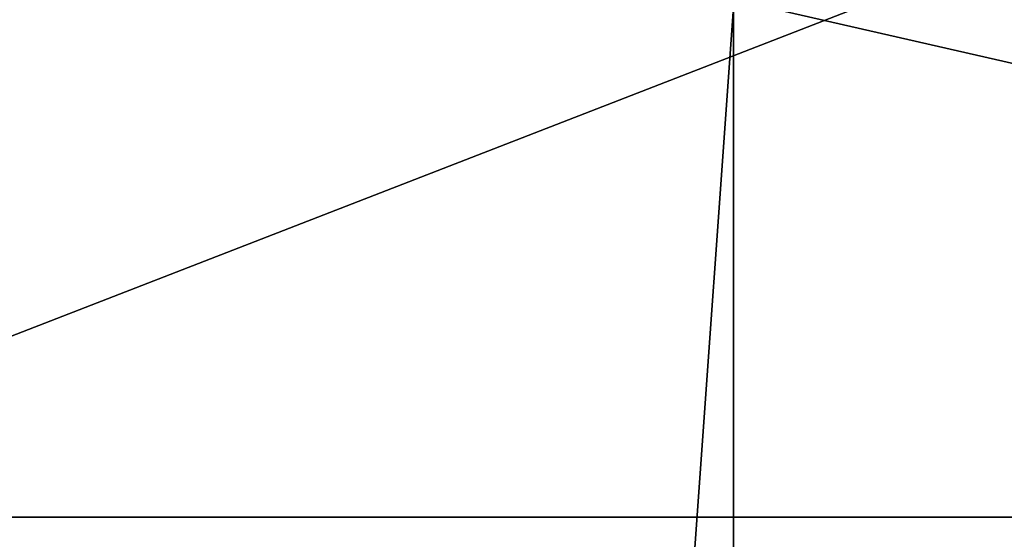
# Model space of a CAD drawing. Header units: millimetres. Extents: x -348 to 175, y 0 to 247.
# Tile 124 of 196: x 132.715 to 133.681, y 59.978 to 60.488. Entities that reach past the tile are written whole.
import ezdxf

# ---------------------------------------------------------------- set-up
doc = ezdxf.new("R2010")
doc.units = ezdxf.units.MM
doc.header["$LTSCALE"] = 65.185185
for name, color, linetype in [('664', 7, 'CONTINUOUS'), ('666', 7, 'CONTINUOUS'), ('674', 7, 'CONTINUOUS'), ('675', 7, 'CONTINUOUS'), ('737', 7, 'CONTINUOUS'), ('738', 7, 'CONTINUOUS')]:
    doc.layers.add(name, color=color, linetype=linetype)

msp = doc.modelspace()

# ---------------------------------------------------------------- linework, layer by layer
at = {"layer": '664', "color": 7, "linetype": 'CONTINUOUS', "true_color": 0xe0f2ff}
for points in [[(132.25, 26), (135.63997, 26, -10.43323), (132.25, 60), (132.25, 26)], [(132.25, 60), (135.63997, 26, -10.43323), (135.63979, 59.99999, -10.43297), (132.25, 60)]]:
    msp.add_3dface(points, dxfattribs=at)
at = {"layer": '666', "color": 7, "linetype": 'CONTINUOUS', "true_color": 0xe0f2ff}
for points in [[(129.5, 60.5), (133.41495, 60.50001, -12.04932), (129.5, 5.8), (129.5, 60.5)], [(129.5, 5.8), (133.41495, 60.50001, -12.04932), (133.41514, 5.8, -12.04958), (129.5, 5.8)], [(133.41495, 60.50001, -12.04932), (143.66496, 60.50001, -19.4966), (133.41514, 5.8, -12.04958), (133.41495, 60.50001, -12.04932)], [(133.41514, 5.8, -12.04958), (143.66496, 60.50001, -19.4966), (143.66516, 5.8, -19.49666), (133.41514, 5.8, -12.04958)]]:
    msp.add_3dface(points, dxfattribs=at)
at = {"layer": '674', "color": 7, "linetype": 'CONTINUOUS', "true_color": 0xe0f2ff}
for points in [[(132.25, 26), (132.25, 60), (135.63978, 59.99999, 10.43296), (132.25, 26)], [(135.63997, 26, 10.43323), (132.25, 26), (135.63978, 59.99999, 10.43296), (135.63997, 26, 10.43323)]]:
    msp.add_3dface(points, dxfattribs=at)
at = {"layer": '675', "color": 7, "linetype": 'CONTINUOUS', "true_color": 0xe0f2ff}
for points in [[(133.41495, 60.50001, 12.04932), (129.5, 60.5), (133.41514, 5.8, 12.04958), (133.41495, 60.50001, 12.04932)], [(129.5, 60.5), (129.5, 5.8), (133.41514, 5.8, 12.04958), (129.5, 60.5)], [(143.66496, 60.50001, 19.4966), (133.41495, 60.50001, 12.04932), (133.41514, 5.8, 12.04958), (143.66496, 60.50001, 19.4966)], [(143.66516, 5.8, 19.49666), (143.66496, 60.50001, 19.4966), (133.41514, 5.8, 12.04958), (143.66516, 5.8, 19.49666)]]:
    msp.add_3dface(points, dxfattribs=at)
at = {"layer": '737', "color": 7, "linetype": 'CONTINUOUS', "true_color": 0xe0f2ff}
for points in [[(132.25, 60), (131.24829, 61.0017, 0), (134.82957, 61.0017, 11.022), (132.25, 60)], [(135.63978, 59.99999, 10.43296), (132.25, 60), (134.82957, 61.0017, 11.022), (135.63978, 59.99999, 10.43296)]]:
    msp.add_3dface(points, dxfattribs=at)
at = {"layer": '738', "color": 7, "linetype": 'CONTINUOUS', "true_color": 0xe0f2ff}
for points in [[(132.25, 60), (135.63979, 59.99999, -10.43297), (131.24829, 61.0017, 0), (132.25, 60)], [(131.24829, 61.0017, 0), (135.63979, 59.99999, -10.43297), (133.28484, 61.0017, -8.49883), (131.24829, 61.0017, 0)], [(133.28484, 61.0017, -8.49883), (135.63979, 59.99999, -10.43297), (138.95243, 61.0017, -15.15182), (133.28484, 61.0017, -8.49883)]]:
    msp.add_3dface(points, dxfattribs=at)

doc.saveas('drawing.dxf')
